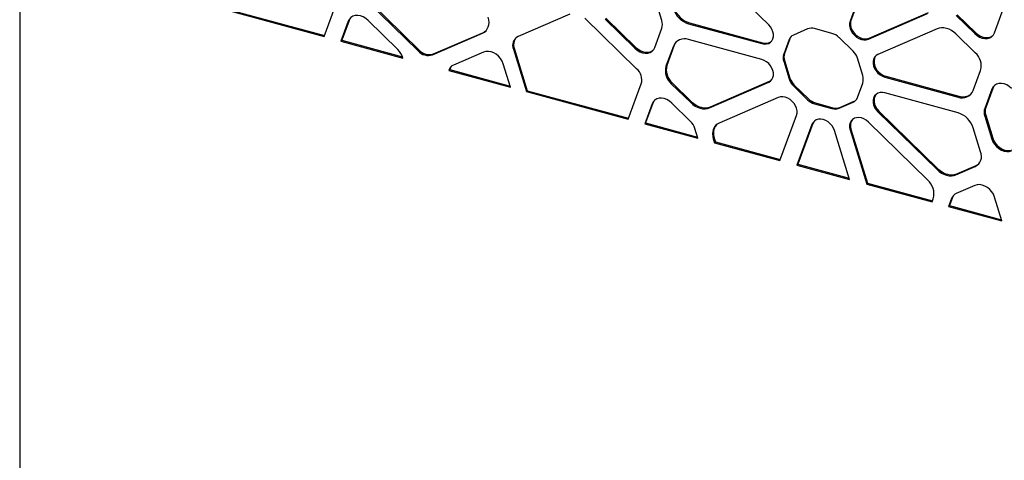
# Model space of a CAD drawing. Header units: millimetres. Extents: x -217 to 5933, y 23 to 4888.
# Tile 16 of 40: x 3871 to 4480, y 2496 to 2768. Entities that reach past the tile are written whole.
import ezdxf

# ---------------------------------------------------------------- set-up
doc = ezdxf.new("R2010")
doc.units = ezdxf.units.MM
doc.header["$LTSCALE"] = 15

msp = doc.modelspace()

# ---------------------------------------------------------------- linework, layer by layer
for p, q in [((3871.34, 2809.91), (3871.34, 1971.55)), ((4398.5, 2805.39), (4384.54, 2767.54)), ((4399.06, 2805.94), (4385.1, 2768.09)), ((4334.22, 2765.37), (4297.67, 2801.04)), ((4268.19, 2767.95), (4263.82, 2782.16)), ((3996.58, 2775.13), (4059.52, 2758.02)), ((3997.14, 2775.68), (4059.75, 2758.66)), ((4059.52, 2758.02), (4067.57, 2779.85)), ((4086.76, 2779.3), (4117.6, 2749.2)), ((4087.32, 2779.85), (4118.16, 2749.75)), ((4473.8, 2760.42), (4480.87, 2779.57)), ((4211.38, 2771.93), (4179.33, 2758.07)), ((4252.63, 2738.23), (4220.7, 2769.39)), ((4233.12, 2768.88), (4251.61, 2750.84)), ((4233.68, 2769.43), (4252.17, 2751.38)), ((4395.83, 2756.52), (4432.38, 2772.33)), ((4396.39, 2757.07), (4432.94, 2772.87)), ((4450.16, 2771.05), (4461.59, 2759.89)), ((4450.72, 2771.59), (4462.15, 2760.44)), ((4074.41, 2767.51), (4069.87, 2755.21)), ((4074.97, 2768.06), (4070.43, 2755.76)), ((4105.11, 2749.99), (4086.62, 2768.04)), ((4263.82, 2751.36), (4268.19, 2763.2)), ((4284.73, 2765.96), (4329.9, 2753.68)), ((4285.29, 2766.51), (4330.46, 2754.23)), ((4358.24, 2762.79), (4349.51, 2759.02)), ((4373.35, 2760.05), (4362.57, 2762.98)), ((4438.3, 2762.82), (4401.75, 2747.02)), ((4126.48, 2746.79), (4157.32, 2760.12)), ((4127.04, 2747.34), (4157.88, 2760.67)), ((4347.39, 2756.72), (4344.05, 2747.65)), ((4386.41, 2749), (4377.69, 2757.51)), ((4461.92, 2747.96), (4449.93, 2759.66)), ((4070.43, 2755.76), (4069.87, 2755.21)), ((4069.87, 2755.21), (4108.15, 2744.81)), ((4070.43, 2755.76), (4107.93, 2745.57)), ((4177.01, 2750.8), (4185.06, 2724.6)), ((4275.31, 2752.13), (4270.74, 2739.72)), ((4275.87, 2752.68), (4271.3, 2740.26)), ((4329.9, 2743.92), (4284.73, 2756.2)), ((4346.83, 2756.17), (4343.49, 2747.1)), ((4158.01, 2748.46), (4139.52, 2740.46)), ((4176.45, 2750.26), (4184.5, 2724.06)), ((4344.05, 2747.65), (4343.49, 2747.1)), ((4392.38, 2733.96), (4389.09, 2744.69)), ((4174.7, 2726.72), (4170.22, 2741.3)), ((4344.05, 2743.32), (4343.49, 2742.77)), ((4343.49, 2742.77), (4346.83, 2731.88)), ((4344.05, 2743.32), (4347.39, 2732.43)), ((4137.09, 2737.64), (4136.53, 2737.09)), ((4136.53, 2737.09), (4174.7, 2726.72)), ((4137.09, 2737.64), (4174.46, 2727.48)), ((4406.06, 2732.98), (4451.24, 2720.7)), ((4406.62, 2733.53), (4451.8, 2721.25)), ((4460.65, 2724.77), (4465.23, 2737.19)), ((4247.44, 2706.95), (4255.51, 2728.85)), ((4274.05, 2728.94), (4286.03, 2717.24)), ((4274.61, 2729.49), (4286.59, 2717.79)), ((4297.67, 2714.08), (4334.22, 2729.88)), ((4298.23, 2714.63), (4334.78, 2730.43)), ((4349.51, 2727.58), (4358.23, 2719.07)), ((4350.07, 2728.12), (4358.79, 2719.62)), ((4389.09, 2720.4), (4392.38, 2729.33)), ((4185.06, 2724.6), (4184.5, 2724.06)), ((4184.5, 2724.06), (4247.44, 2706.95)), ((4185.06, 2724.6), (4247.67, 2707.59)), ((4340.14, 2720.38), (4303.59, 2704.58)), ((4451.24, 2710.94), (4406.06, 2723.22)), ((4472.15, 2725.54), (4467.78, 2713.7)), ((4472.71, 2726.09), (4468.34, 2714.25)), ((4262.17, 2716.48), (4257.63, 2704.18)), ((4262.73, 2717.03), (4258.19, 2704.73)), ((4285.8, 2705.86), (4274.38, 2717.01)), ((4362.57, 2716.52), (4373.35, 2713.59)), ((4363.13, 2717.07), (4373.91, 2714.14)), ((4377.69, 2713.78), (4386.41, 2717.55)), ((4378.25, 2714.33), (4386.97, 2718.1)), ((4341.15, 2681.48), (4351.43, 2709.36)), ((4401.75, 2711.53), (4438.3, 2675.86)), ((4402.31, 2712.08), (4438.86, 2676.41)), ((4467.78, 2708.95), (4472.15, 2694.75)), ((4468.34, 2709.5), (4472.71, 2695.29)), ((4258.19, 2704.73), (4257.63, 2704.18)), ((4257.63, 2704.18), (4290.53, 2695.24)), ((4258.19, 2704.73), (4290.29, 2696)), ((4361, 2703.74), (4351.73, 2678.61)), ((4361.56, 2704.29), (4352.29, 2679.15)), ((4432.38, 2669.57), (4395.83, 2705.24)), ((4290.53, 2695.24), (4288.69, 2701.23)), ((4384.23, 2669.77), (4374.96, 2699.95)), ((4384.54, 2700.36), (4394.82, 2666.9)), ((4385.1, 2700.91), (4395.38, 2667.44)), ((4465.23, 2686.86), (4460.65, 2701.76)), ((4299.99, 2694.83), (4300.72, 2692.47)), ((4300.55, 2695.38), (4301.28, 2693.02)), ((4301.28, 2693.02), (4300.72, 2692.47)), ((4300.72, 2692.47), (4341.15, 2681.48)), ((4301.28, 2693.02), (4341.38, 2682.12)), ((4352.29, 2679.15), (4351.73, 2678.61)), ((4351.73, 2678.61), (4384.23, 2669.77)), ((4352.29, 2679.15), (4384, 2670.54)), ((4449.93, 2672.7), (4461.92, 2677.88)), ((4450.49, 2673.24), (4462.48, 2678.43)), ((4395.38, 2667.44), (4394.82, 2666.9)), ((4394.82, 2666.9), (4435.25, 2655.91)), ((4395.38, 2667.44), (4435.49, 2656.54)), ((4461.59, 2666.13), (4450.16, 2661.19)), ((4435.25, 2655.91), (4435.98, 2657.87)), ((4447.28, 2658.13), (4445.44, 2653.14)), ((4446, 2653.68), (4445.44, 2653.14)), ((4445.44, 2653.14), (4478.34, 2644.2)), ((4447.84, 2658.67), (4446, 2653.68)), ((4446, 2653.68), (4478.11, 2644.96)), ((4478.34, 2644.2), (4473.8, 2658.96))]:
    msp.add_line(p, q)
at = {"flags": 128}
for points in [[(4086.62, 2768.04), (4085.18, 2769.23), (4083.61, 2770.16), (4081.96, 2770.77), (4080.31, 2771.05), (4078.73, 2770.98), (4077.29, 2770.57), (4076.06, 2769.83), (4075.09, 2768.79), (4074.41, 2767.51)], [(4075.98, 2769.76), (4075.65, 2769.34), (4074.97, 2768.06)], [(4157.32, 2760.12), (4158.51, 2760.79), (4159.53, 2761.67), (4160.35, 2762.74), (4160.95, 2763.99), (4161.32, 2765.37), (4161.44, 2766.85), (4161.32, 2768.4), (4160.95, 2769.98)], [(4329.9, 2753.68), (4331.43, 2753.42), (4332.89, 2753.48), (4334.22, 2753.87), (4335.36, 2754.55), (4336.26, 2755.51), (4336.88, 2756.7), (4337.2, 2758.07), (4337.2, 2759.55), (4336.88, 2761.09), (4336.26, 2762.62), (4335.36, 2764.07), (4334.22, 2765.37)], [(4384.54, 2767.54), (4384.22, 2766.18), (4384.22, 2764.69), (4384.54, 2763.15), (4385.16, 2761.62), (4386.06, 2760.17), (4387.21, 2758.87), (4388.53, 2757.76), (4389.99, 2756.91), (4391.52, 2756.34), (4393.04, 2756.08), (4394.5, 2756.14), (4395.83, 2756.52)], [(4385.1, 2768.09), (4384.78, 2766.72), (4384.78, 2765.24), (4385.1, 2763.7), (4385.72, 2762.17), (4386.63, 2760.72), (4387.77, 2759.42), (4389.09, 2758.31), (4390.55, 2757.45), (4392.08, 2756.88), (4393.6, 2756.63), (4395.06, 2756.69), (4396.39, 2757.07)], [(4449.93, 2759.66), (4448.61, 2760.81), (4447.18, 2761.77), (4445.67, 2762.54), (4444.12, 2763.07), (4442.57, 2763.38), (4441.06, 2763.44), (4439.62, 2763.25), (4438.3, 2762.82)], [(4157.88, 2760.67), (4159.07, 2761.33), (4159.61, 2761.75)], [(4461.59, 2759.89), (4463.03, 2758.7), (4464.61, 2757.77), (4466.26, 2757.16), (4467.91, 2756.88), (4469.48, 2756.95), (4470.92, 2757.36), (4472.15, 2758.1), (4473.13, 2759.14), (4473.8, 2760.42)], [(4462.15, 2760.44), (4463.59, 2759.25), (4465.17, 2758.32), (4466.82, 2757.7), (4468.47, 2757.42), (4470.04, 2757.49), (4471.48, 2757.91), (4472.71, 2758.65), (4472.79, 2758.71)], [(4251.61, 2750.84), (4253.05, 2749.64), (4254.62, 2748.72), (4256.27, 2748.1), (4257.92, 2747.82), (4259.5, 2747.89), (4260.94, 2748.3), (4262.17, 2749.04), (4263.15, 2750.08), (4263.82, 2751.36)], [(4252.17, 2751.38), (4253.61, 2750.19), (4255.18, 2749.26), (4256.83, 2748.65), (4258.48, 2748.37), (4260.06, 2748.44), (4261.5, 2748.85), (4262.73, 2749.59), (4262.81, 2749.65)], [(4277.2, 2754.88), (4276.47, 2753.91), (4275.87, 2752.68)], [(4170.22, 2741.3), (4169.54, 2742.95), (4168.57, 2744.51), (4167.34, 2745.92), (4165.9, 2747.12), (4164.32, 2748.04), (4162.67, 2748.66), (4161.02, 2748.94), (4159.44, 2748.87), (4158.01, 2748.46)], [(4401.75, 2747.02), (4400.61, 2746.33), (4399.71, 2745.38), (4399.08, 2744.19), (4398.77, 2742.82), (4398.77, 2741.33), (4399.08, 2739.79), (4399.71, 2738.27), (4400.61, 2736.82), (4401.75, 2735.51), (4403.08, 2734.41), (4404.54, 2733.55), (4406.06, 2732.98)], [(4400.56, 2746.29), (4400.27, 2745.92), (4399.64, 2744.74), (4399.33, 2743.37), (4399.33, 2741.88), (4399.64, 2740.34), (4400.27, 2738.81), (4401.17, 2737.36), (4402.31, 2736.06), (4403.64, 2734.95), (4405.1, 2734.1), (4406.62, 2733.53)], [(4334.22, 2729.88), (4335.36, 2730.57), (4336.26, 2731.53), (4336.88, 2732.71), (4337.2, 2734.08), (4337.2, 2735.57), (4336.88, 2737.11), (4336.26, 2738.64), (4335.36, 2740.09), (4334.22, 2741.39), (4332.89, 2742.5), (4331.43, 2743.35), (4329.9, 2743.92)], [(4334.78, 2730.43), (4335.92, 2731.12), (4335.97, 2731.16)], [(4484.36, 2726.07), (4482.92, 2727.26), (4481.34, 2728.19), (4479.69, 2728.8), (4478.04, 2729.08), (4476.47, 2729.01), (4475.03, 2728.6), (4473.8, 2727.86), (4472.82, 2726.82), (4472.15, 2725.54)], [(4473.72, 2727.8), (4473.38, 2727.37), (4472.71, 2726.09)], [(4351.43, 2709.36), (4351.75, 2710.73), (4351.75, 2712.21), (4351.43, 2713.75), (4350.8, 2715.28), (4349.9, 2716.73), (4348.76, 2718.03), (4347.43, 2719.14), (4345.97, 2720), (4344.45, 2720.57), (4342.92, 2720.82), (4341.46, 2720.76), (4340.14, 2720.38)], [(4406.06, 2723.22), (4404.54, 2723.48), (4403.08, 2723.42), (4401.75, 2723.04), (4400.61, 2722.35), (4399.71, 2721.39), (4399.08, 2720.21), (4398.77, 2718.84), (4398.77, 2717.35), (4399.08, 2715.81), (4399.71, 2714.28), (4400.61, 2712.83), (4401.75, 2711.53)], [(4400.56, 2722.31), (4400.27, 2721.94), (4399.64, 2720.75), (4399.33, 2719.38), (4399.33, 2717.9), (4399.64, 2716.36), (4400.27, 2714.83), (4401.17, 2713.38), (4402.31, 2712.08)], [(4274.38, 2717.01), (4272.94, 2718.2), (4271.36, 2719.13), (4269.71, 2719.75), (4268.06, 2720.03), (4266.48, 2719.96), (4265.05, 2719.54), (4263.82, 2718.8), (4262.84, 2717.77), (4262.17, 2716.48)], [(4263.74, 2718.74), (4263.4, 2718.31), (4262.73, 2717.03)], [(4286.03, 2717.24), (4287.36, 2716.1), (4288.79, 2715.13), (4290.3, 2714.37), (4291.85, 2713.83), (4293.4, 2713.53), (4294.91, 2713.47), (4296.34, 2713.65), (4297.67, 2714.08)], [(4286.59, 2717.79), (4287.92, 2716.64), (4289.35, 2715.68), (4290.86, 2714.91), (4292.41, 2714.38), (4293.96, 2714.07), (4295.47, 2714.01), (4296.9, 2714.2), (4298.23, 2714.63)], [(4395.83, 2705.24), (4394.5, 2706.35), (4393.04, 2707.2), (4391.52, 2707.77), (4389.99, 2708.03), (4388.53, 2707.97), (4387.21, 2707.59), (4386.06, 2706.9), (4385.16, 2705.94), (4384.54, 2704.76), (4384.22, 2703.39), (4384.22, 2701.9), (4384.54, 2700.36)], [(4303.59, 2704.58), (4302.41, 2703.92), (4301.4, 2703.05), (4300.59, 2701.99), (4299.99, 2700.76), (4299.63, 2699.39), (4299.51, 2697.92), (4299.63, 2696.39), (4299.99, 2694.83)], [(4374.96, 2699.95), (4374.34, 2701.47), (4373.44, 2702.92), (4372.3, 2704.23), (4370.97, 2705.33), (4369.51, 2706.19), (4367.98, 2706.76), (4366.46, 2707.02), (4365, 2706.95), (4363.67, 2706.57), (4362.53, 2705.89), (4361.63, 2704.93), (4361, 2703.74)], [(4362.48, 2705.85), (4362.19, 2705.48), (4361.56, 2704.29)], [(4472.15, 2694.75), (4472.82, 2693.09), (4473.8, 2691.53), (4475.03, 2690.12), (4476.47, 2688.92), (4478.04, 2688), (4479.69, 2687.38), (4481.34, 2687.1), (4482.92, 2687.17), (4484.36, 2687.58)], [(4472.71, 2695.29), (4473.38, 2693.64), (4474.36, 2692.07), (4475.59, 2690.66), (4477.03, 2689.47), (4478.6, 2688.54), (4480.25, 2687.93), (4481.9, 2687.65), (4483.48, 2687.71), (4484.92, 2688.13)], [(4462.48, 2678.43), (4463.57, 2679.03), (4464.03, 2679.39)], [(4438.3, 2675.86), (4439.62, 2674.71), (4441.06, 2673.75), (4442.57, 2672.99), (4444.12, 2672.45), (4445.67, 2672.14), (4447.18, 2672.09), (4448.61, 2672.27), (4449.93, 2672.7)], [(4438.86, 2676.41), (4440.18, 2675.26), (4441.62, 2674.29), (4443.13, 2673.53), (4444.68, 2672.99), (4446.23, 2672.69), (4447.74, 2672.63), (4449.17, 2672.82), (4450.49, 2673.24)], [(4473.8, 2658.96), (4473.13, 2660.62), (4472.15, 2662.18), (4470.92, 2663.59), (4469.48, 2664.79), (4467.91, 2665.71), (4466.26, 2666.33), (4464.61, 2666.61), (4463.03, 2666.54), (4461.59, 2666.13)]]:
    msp.add_lwpolyline(points, dxfattribs=at)
for centre, radius, start, end in [((4288.7, 2779.45), 14.06, 197.81697, 253.57859), ((4289.26, 2779.99), 14.06, 197.81697, 253.57859), ((4261.12, 2765.57), 7.46, 341.41319, 18.58681), ((4360.67, 2756.67), 6.59, 73.22285, 111.70903), ((4182.09, 2752.62), 6.11, 116.80133, 202.70493), ((4183.28, 2753.13), 6.69, 141.82961, 200.40004), ((4282.14, 2749.27), 7.4, 69.4895, 157.27565), ((4351.44, 2754.52), 4.9, 113.19557, 160.24986), ((4352.11, 2755), 5.02, 139.14281, 160.01107), ((4370.57, 2750.34), 10.1, 45.20571, 74.02031), ((4332.37, 2759.8), 5.89, 251.14163, 307.6854), ((4097.53, 2742.07), 10.96, 14.45135, 46.24988), ((4123.9, 2754.85), 8.46, 221.86115, 287.72983), ((4124.46, 2755.4), 8.46, 221.86115, 287.72983), ((4349.08, 2744.94), 6, 158.84061, 201.15939), ((4349.64, 2745.48), 6, 158.84061, 201.15939), ((4379.23, 2741.54), 10.35, 17.72368, 46.1044), ((4454.95, 2739.93), 10.64, 345.07443, 49.08518), ((4141.61, 2735.6), 5.3, 113.29255, 163.61292), ((4142.33, 2736.06), 5.47, 138.92068, 163.25215), ((4281.01, 2736.98), 10.64, 165.07443, 229.08518), ((4281.57, 2737.52), 10.64, 165.07443, 229.08518), ((4246.57, 2731.23), 9.26, 345.07443, 49.08518), ((4357.25, 2735.58), 10.35, 197.72149, 226.10107), ((4384.09, 2731.65), 8.61, 344.40193, 15.59807), ((4356.69, 2735.03), 10.35, 197.72149, 226.10107), ((4384.48, 2722.05), 4.9, 293.20177, 340.26537), ((4453.83, 2727.63), 7.4, 249.4895, 337.27565), ((4454.34, 2728.9), 8.06, 251.64971, 308.22766), ((4365.35, 2726.23), 10.1, 225.17295, 254.01904), ((4365.91, 2726.78), 10.1, 225.17295, 254.01904), ((4375.81, 2720.45), 6.59, 253.22508, 291.68035), ((4385.01, 2722.65), 4.96, 293.24418, 309.54171), ((4475.41, 2711.88), 7.46, 161.41319, 198.58681), ((4375.25, 2719.9), 6.59, 253.22508, 291.68035), ((4447.26, 2697.46), 14.06, 17.81697, 73.57859), ((4474.85, 2711.33), 7.46, 161.41319, 198.58681), ((4278.09, 2697.84), 11.13, 17.73115, 46.09497), ((4308.35, 2698.28), 8.32, 141.05769, 200.43922), ((4390.88, 2703.07), 6.17, 142.03525, 200.49427), ((4458.75, 2684.15), 7.02, 296.80133, 22.70493), ((4424.82, 2660.85), 11.55, 345.07443, 49.08518), ((4452.24, 2656.34), 5.27, 113.21111, 160.24383), ((4452.92, 2656.83), 5.4, 138.82046, 160.00792)]:
    msp.add_arc(centre, radius, start, end)

doc.saveas('drawing.dxf')
